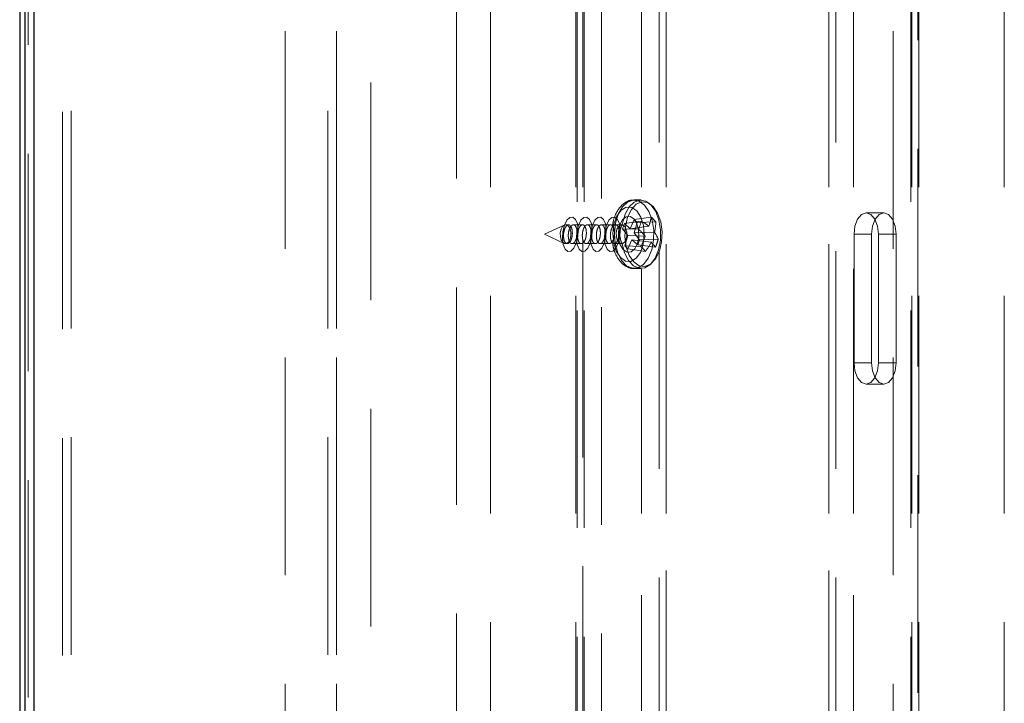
# Model space of a CAD drawing. Header units: millimetres. Extents: x 8 to 290, y 2 to 202.
# Tile 9 of 189: x 29.84 to 35.59, y 94.82 to 98.81. Entities that reach past the tile are written whole.
import ezdxf

# ---------------------------------------------------------------- set-up
doc = ezdxf.new("R2010")
doc.units = ezdxf.units.MM
doc.linetypes.add('HIDDEN', pattern=[1.905, 1.27, -0.635])

msp = doc.modelspace()

# ---------------------------------------------------------------- linework, layer by layer
at = {"color": 7, "linetype": 'Continuous', "lineweight": 25}
for p, q in [((29.84172, 116.57895), (29.84172, 66.87895)), ((29.87422, 66.94645), (29.87422, 116.51145)), ((29.92422, 116.49645), (29.92422, 66.96145))]:
    msp.add_line(p, q, dxfattribs=at)
at = {"color": 7, "linetype": 'HIDDEN', "lineweight": 18}
for p, q in [((30.09172, 68.4239), (30.09172, 116.42895)), ((30.14172, 68.42895), (30.14172, 116.42895)), ((31.64172, 68.42895), (31.64172, 116.42895)), ((31.69172, 68.42895), (31.69172, 116.42895)), ((29.89172, 68.17895), (29.89172, 116.27895)), ((30.14172, 68.42895), (30.14172, 116.27895)), ((31.64172, 68.42895), (31.64172, 116.27895)), ((31.39172, 113.97895), (31.39172, 69.22895)), ((31.69172, 113.97895), (31.69172, 69.22895)), ((31.89172, 113.67895), (31.89172, 69.77895)), ((30.14172, 68.42895), (30.14172, 113.52895)), ((31.64172, 68.42895), (31.64172, 113.52895)), ((32.39172, 110.57895), (32.39172, 72.87895)), ((32.59172, 110.52895), (32.59172, 72.92895)), ((33.08997, 110.52895), (33.08997, 72.92895)), ((33.13093, 110.52895), (33.13093, 97.57339)), ((33.47337, 110.52895), (33.47337, 72.92895)), ((33.61672, 110.52895), (33.61672, 72.92895)), ((34.56672, 110.52895), (34.56672, 72.92895)), ((34.71007, 110.52895), (34.71007, 72.92895)), ((35.05251, 110.52895), (35.05251, 72.92895)), ((35.09347, 110.52895), (35.09347, 85.90037)), ((35.59172, 110.52895), (35.59172, 72.92895)), ((33.13768, 72.97895), (33.13768, 110.47895)), ((33.24007, 72.9977), (33.24007, 110.4602)), ((35.04576, 72.97895), (35.04576, 110.47895)), ((35.08672, 73.92166), (35.08672, 110.47895)), ((33.47311, 73.22248), (33.47311, 110.23542)), ((34.71032, 73.22248), (34.71032, 110.23542)), ((33.57551, 73.32487), (33.57551, 110.13303)), ((34.60793, 73.32487), (34.60793, 110.13303)), ((33.61646, 73.36583), (33.61646, 110.09207)), ((34.56697, 73.36583), (34.56697, 110.09207)), ((33.09672, 72.97895), (33.09672, 109.54381)), ((34.94337, 91.75356), (34.94337, 102.78909)), ((33.47013, 97.75395), (33.43046, 97.75395)), ((33.40761, 97.58603), (33.43043, 97.63984)), ((33.52983, 97.6542), (33.43043, 97.63984)), ((33.43043, 97.63984), (33.44755, 97.62156)), ((34.88813, 97.67895), (34.78574, 97.67895)), ((33.02195, 97.60713), (32.90621, 97.55395)), ((33.04691, 97.60895), (33.02999, 97.60895)), ((33.12883, 97.60895), (33.07498, 97.60895)), ((33.21074, 97.60895), (33.1569, 97.60895)), ((33.29266, 97.60895), (33.23881, 97.60895)), ((33.35674, 97.60895), (33.32073, 97.60895)), ((33.36277, 97.58603), (33.37325, 97.61587)), ((33.45553, 97.58323), (33.36277, 97.58603)), ((33.39363, 97.54624), (33.36277, 97.58603)), ((33.47194, 97.62994), (33.37325, 97.61587)), ((33.37325, 97.61587), (33.40761, 97.58603)), ((33.51573, 97.60097), (33.40761, 97.58603)), ((33.44755, 97.62156), (33.43044, 97.56166)), ((33.55662, 97.6256), (33.44755, 97.62156)), ((32.90621, 97.55395), (33.02195, 97.50077)), ((33.13093, 97.52149), (33.13093, 91.74829)), ((33.37651, 97.48634), (33.39363, 97.54624)), ((33.49524, 97.54265), (33.39363, 97.54624)), ((33.41646, 97.52187), (33.39363, 97.46806)), ((33.52869, 97.50693), (33.41646, 97.52187)), ((33.45081, 97.49202), (33.41646, 97.52187)), ((33.54918, 97.56525), (33.43044, 97.56166)), ((33.43044, 97.56166), (33.4613, 97.52187)), ((33.4613, 97.52187), (33.45081, 97.49202)), ((33.57054, 97.52467), (33.4613, 97.52187)), ((34.71404, 97.55395), (34.81643, 97.55395)), ((34.71404, 97.55395), (34.71404, 96.80395)), ((34.81643, 97.55395), (34.81643, 96.80395)), ((34.85743, 97.55395), (34.95983, 97.55395)), ((34.85743, 96.80395), (34.85743, 97.55395)), ((34.95983, 96.80395), (34.95983, 97.55395)), ((33.02999, 97.49895), (33.03966, 97.49895)), ((33.06768, 97.49895), (33.12157, 97.49895)), ((33.1496, 97.49895), (33.20349, 97.49895)), ((33.23152, 97.49895), (33.2854, 97.49895)), ((33.31343, 97.49895), (33.35674, 97.49895)), ((33.46945, 97.4823), (33.37651, 97.48634)), ((33.39363, 97.46806), (33.37651, 97.48634)), ((33.49624, 97.4537), (33.39363, 97.46806)), ((33.55413, 97.47796), (33.45081, 97.49202)), ((33.43046, 97.35395), (33.47013, 97.35395)), ((34.71404, 96.80395), (34.81643, 96.80395)), ((34.85743, 96.80395), (34.95983, 96.80395)), ((34.78574, 96.67895), (34.88813, 96.67895))]:
    msp.add_line(p, q, dxfattribs=at)
at = {"color": 7, "linetype": 'HIDDEN', "lineweight": 18, "flags": 128}
for points in [[(33.49037, 97.72451), (33.45888, 97.74772), (33.42485, 97.75371), (33.39133, 97.74195), (33.36128, 97.71349), (33.33739, 97.67085), (33.32176, 97.61782), (33.31579, 97.55912), (33.32001, 97.49996), (33.33404, 97.4456), (33.35664, 97.40086), (33.38581, 97.36973), (33.41894, 97.35496), (33.45309, 97.35788), (33.48523, 97.37822), (33.51251, 97.41417), (33.5325, 97.46254), (33.54342, 97.51904), (33.5443, 97.57863), (33.53507, 97.63604), (33.51655, 97.68615), (33.49037, 97.72451)], [(33.53004, 97.72451), (33.49855, 97.74772), (33.46452, 97.75371), (33.431, 97.74195), (33.40095, 97.71349), (33.37706, 97.67085), (33.36143, 97.61782), (33.36025, 97.6114)], [(33.44562, 97.6904), (33.41597, 97.71075), (33.38411, 97.71218), (33.35388, 97.69454), (33.32895, 97.65993), (33.3123, 97.61254), (33.30596, 97.55809), (33.31068, 97.50313), (33.32589, 97.45431), (33.34977, 97.4175), (33.37943, 97.39715), (33.41129, 97.39571), (33.44151, 97.41336), (33.46645, 97.44797), (33.4831, 97.49536), (33.48944, 97.54981), (33.48472, 97.60477), (33.4695, 97.65359), (33.44562, 97.6904)], [(33.35998, 97.49809), (33.37371, 97.4456), (33.39631, 97.40086), (33.42548, 97.36973), (33.45861, 97.35496), (33.49276, 97.35788), (33.5249, 97.37822), (33.55218, 97.41417), (33.57217, 97.46254), (33.58309, 97.51904), (33.58397, 97.57863), (33.57474, 97.63604), (33.55622, 97.68615), (33.53004, 97.72451), (33.53004, 97.72451)], [(33.54128, 97.71573), (33.50983, 97.73842), (33.47589, 97.74306), (33.44279, 97.72919), (33.41377, 97.69816), (33.39167, 97.65302), (33.37865, 97.59818), (33.37599, 97.53901), (33.38395, 97.4813), (33.40175, 97.4307), (33.42764, 97.39217), (33.45909, 97.36948), (33.49303, 97.36484), (33.52613, 97.37871), (33.55515, 97.40974), (33.57725, 97.45488), (33.59027, 97.50972), (33.59293, 97.56889), (33.58497, 97.6266), (33.56718, 97.67719), (33.54128, 97.71573)], [(33.09178, 97.50173), (33.07751, 97.47256), (33.06017, 97.45579), (33.0424, 97.45396), (33.02689, 97.46735), (33.01601, 97.49393), (33.01143, 97.52964), (33.01382, 97.56906), (33.02284, 97.60617), (33.0371, 97.63534), (33.05444, 97.65211), (33.07222, 97.65394), (33.08772, 97.64055), (33.0986, 97.61397), (33.10319, 97.57825), (33.10079, 97.53884), (33.09178, 97.50173)], [(33.17369, 97.50173), (33.15943, 97.47256), (33.14209, 97.45579), (33.12431, 97.45396), (33.10881, 97.46735), (33.09793, 97.49393), (33.09334, 97.52964), (33.09574, 97.56906), (33.10475, 97.60617), (33.11902, 97.63534), (33.13636, 97.65211), (33.15413, 97.65394), (33.16964, 97.64055), (33.18051, 97.61397), (33.1851, 97.57825), (33.18271, 97.53884), (33.17369, 97.50173)], [(33.25561, 97.50173), (33.24134, 97.47256), (33.224, 97.45579), (33.20623, 97.45396), (33.19072, 97.46735), (33.17985, 97.49393), (33.17526, 97.52964), (33.17765, 97.56906), (33.18667, 97.60617), (33.20093, 97.63534), (33.21827, 97.65211), (33.23605, 97.65394), (33.25155, 97.64055), (33.26243, 97.61397), (33.26702, 97.57825), (33.26462, 97.53884), (33.25561, 97.50173)], [(33.33752, 97.50173), (33.32326, 97.47256), (33.30592, 97.45579), (33.28814, 97.45396), (33.27264, 97.46735), (33.26176, 97.49393), (33.25717, 97.52964), (33.25957, 97.56906), (33.26858, 97.60617), (33.28285, 97.63534), (33.30019, 97.65211), (33.31796, 97.65394), (33.33347, 97.64055), (33.34435, 97.61397), (33.34893, 97.57825), (33.34654, 97.53884), (33.33752, 97.50173)], [(33.42915, 97.64349), (33.4071, 97.65766), (33.38362, 97.65604), (33.36228, 97.63888), (33.34634, 97.60878), (33.33821, 97.57034), (33.33914, 97.52941), (33.34899, 97.49221), (33.36625, 97.4644), (33.3883, 97.45024), (33.41178, 97.45186), (33.43311, 97.46902), (33.44906, 97.49911), (33.45719, 97.53756), (33.45626, 97.57849), (33.44641, 97.61569), (33.42915, 97.64349)], [(34.85743, 97.55395), (34.85198, 97.60178), (34.83643, 97.64234), (34.81317, 97.66943), (34.78574, 97.67895), (34.7583, 97.66943), (34.73504, 97.64234), (34.7195, 97.60178), (34.71404, 97.55395)], [(34.95983, 97.55395), (34.95437, 97.60178), (34.93883, 97.64234), (34.91557, 97.66943), (34.88813, 97.67895), (34.86069, 97.66943), (34.83743, 97.64234), (34.82189, 97.60178), (34.81643, 97.55395)], [(33.04646, 97.60085), (33.03492, 97.60827), (33.02262, 97.60743), (33.01144, 97.59844), (33.00309, 97.58267), (32.99883, 97.56254), (32.99932, 97.54109), (33.00447, 97.52161), (33.01352, 97.50705), (33.02506, 97.49962), (33.03736, 97.50047), (33.04854, 97.50946), (33.05689, 97.52523), (33.06115, 97.54536), (33.06066, 97.56681), (33.05551, 97.58629), (33.04646, 97.60085)], [(33.37322, 97.60085), (33.36167, 97.60827), (33.34937, 97.60743), (33.33819, 97.59844), (33.32984, 97.58267), (33.32558, 97.56254), (33.32607, 97.54109), (33.33122, 97.52161), (33.34027, 97.50705), (33.35182, 97.49962), (33.36411, 97.50047), (33.37529, 97.50946), (33.38364, 97.52523), (33.3879, 97.54536), (33.38741, 97.56681), (33.38226, 97.58629), (33.37322, 97.60085)], [(34.71404, 96.80395), (34.7195, 96.75611), (34.73504, 96.71556), (34.7583, 96.68846), (34.78574, 96.67895), (34.81317, 96.68846), (34.83643, 96.71556), (34.85198, 96.75611), (34.85743, 96.80395)], [(34.81643, 96.80395), (34.82189, 96.75611), (34.83743, 96.71556), (34.86069, 96.68846), (34.88813, 96.67895), (34.91557, 96.68846), (34.93883, 96.71556), (34.95437, 96.75611), (34.95983, 96.80395)]]:
    msp.add_lwpolyline(points, dxfattribs=at)
at = {"color": 7, "linetype": 'HIDDEN', "lineweight": 18}
for centre, radius, start, end in [((33.19086, 97.71552), 0.34447, 340.577057, 349.74664), ((33.32752, 97.43786), 0.29619, 39.333156, 46.919532), ((33.0491, 97.75222), 0.44016, 337.422827, 343.870293), ((33.10051, 97.19615), 0.52523, 41.277011, 47.473905), ((33.25333, 97.25193), 0.43667, 53.065753, 59.959013), ((33.19659, 97.63936), 0.36029, 348.13018, 357.811172), ((33.00595, 97.71608), 0.51912, 333.234681, 340.48282), ((33.36133, 97.44048), 0.22551, 21.920724, 33.592958), ((33.20334, 97.62741), 0.38129, 336.924476, 344.368644), ((33.20976, 97.21222), 0.37467, 40.128521, 46.124167), ((33.14711, 97.70305), 0.42904, 324.465297, 332.798758), ((33.37083, 97.34265), 0.22783, 36.433036, 46.140021)]:
    msp.add_arc(centre, radius, start, end, dxfattribs=at)
for points, knots in [([(33.43244, 97.75221), (33.42759, 97.75274), (33.41012, 97.75466), (33.38103, 97.74219), (33.35001, 97.71725), (33.32522, 97.68), (33.30815, 97.63778), (33.30401, 97.60673), (33.30229, 97.59386)], [0, 0, 0, 0, 0.0713872, 0.25695787, 0.44168844, 0.63970865, 0.85074548, 1, 1, 1, 1]), ([(33.06911, 97.55862), (33.06898, 97.56473), (33.06871, 97.57695), (33.06467, 97.59253), (33.05844, 97.60386), (33.05042, 97.60954), (33.0416, 97.60881), (33.03301, 97.60178), (33.02563, 97.58937), (33.02025, 97.5731), (33.01742, 97.55481), (33.01742, 97.53642), (33.02031, 97.51987), (33.02584, 97.50703), (33.03344, 97.49947), (33.04223, 97.49816), (33.05112, 97.50328), (33.05908, 97.51415), (33.06513, 97.52939), (33.06839, 97.54503), (33.06891, 97.55487), (33.06911, 97.55862)], [0, 0, 0, 0, 0.0536295, 0.1072996, 0.1615458, 0.2161559, 0.2707422, 0.3248892, 0.3783582, 0.4312346, 0.4839016, 0.536841, 0.5903902, 0.6445923, 0.6991964, 0.75379, 0.8079886, 0.8615946, 0.9146636, 0.9674633, 1, 1, 1, 1]), ([(33.09691, 97.55607), (33.09631, 97.54991), (33.09512, 97.5376), (33.08995, 97.52088), (33.08296, 97.5079), (33.07467, 97.49999), (33.06599, 97.49801), (33.05781, 97.50229), (33.05107, 97.51249), (33.0466, 97.5275), (33.04496, 97.54556), (33.04636, 97.56449), (33.05058, 97.58209), (33.0571, 97.59645), (33.0652, 97.60607), (33.07398, 97.60994), (33.08251, 97.60759), (33.08981, 97.59916), (33.09496, 97.5855), (33.09723, 97.57024), (33.097, 97.56002), (33.09691, 97.55607)], [0, 0, 0, 0, 0.0531053, 0.1061566, 0.1588417, 0.2116326, 0.2649423, 0.3189265, 0.3734294, 0.4280754, 0.4824485, 0.5362713, 0.5895089, 0.6423638, 0.6951821, 0.7483174, 0.802002, 0.8562578, 0.9108709, 0.9654511, 1, 1, 1, 1]), ([(33.15103, 97.55862), (33.15089, 97.56473), (33.15062, 97.57695), (33.14659, 97.59253), (33.14036, 97.60386), (33.13234, 97.60953), (33.12351, 97.60882), (33.11496, 97.60175), (33.10751, 97.58963), (33.10433, 97.57867), (33.10278, 97.57332)], [0, 0, 0, 0, 0.1249276, 0.2499497, 0.3763142, 0.5035261, 0.6306824, 0.7568156, 0.8813692, 1, 1, 1, 1]), ([(33.17883, 97.55607), (33.17823, 97.54991), (33.17703, 97.5376), (33.17186, 97.52088), (33.16487, 97.5079), (33.15659, 97.49999), (33.14791, 97.49801), (33.13972, 97.50229), (33.13298, 97.51249), (33.12851, 97.5275), (33.12688, 97.54556), (33.12827, 97.56449), (33.13249, 97.58209), (33.13902, 97.59645), (33.14711, 97.60607), (33.1559, 97.60994), (33.16442, 97.60759), (33.17173, 97.59916), (33.17688, 97.5855), (33.17914, 97.57024), (33.17892, 97.56002), (33.17883, 97.55607)], [0, 0, 0, 0, 0.05310534, 0.10615659, 0.15884171, 0.21163259, 0.26494225, 0.3189265, 0.37342942, 0.42807538, 0.48244846, 0.53627135, 0.58950891, 0.64236384, 0.69518213, 0.7483174, 0.80200201, 0.85625783, 0.91087088, 0.9654511, 1, 1, 1, 1]), ([(33.23294, 97.55862), (33.23281, 97.56473), (33.23254, 97.57695), (33.2285, 97.59253), (33.22227, 97.60386), (33.21425, 97.60953), (33.20542, 97.60882), (33.19687, 97.60175), (33.18943, 97.58963), (33.18625, 97.57867), (33.18469, 97.57332)], [0, 0, 0, 0, 0.1249276, 0.2499497, 0.3763142, 0.5035261, 0.6306824, 0.7568156, 0.8813692, 1, 1, 1, 1]), ([(33.26074, 97.55607), (33.26015, 97.54991), (33.25895, 97.5376), (33.25378, 97.52088), (33.24679, 97.5079), (33.2385, 97.49999), (33.22982, 97.49801), (33.22164, 97.50229), (33.2149, 97.51249), (33.21043, 97.5275), (33.20879, 97.54556), (33.21019, 97.56449), (33.21441, 97.58209), (33.22093, 97.59645), (33.22903, 97.60607), (33.23781, 97.60994), (33.24634, 97.60759), (33.25364, 97.59916), (33.2588, 97.5855), (33.26106, 97.57024), (33.26083, 97.56002), (33.26074, 97.55607)], [0, 0, 0, 0, 0.0531053, 0.1061566, 0.1588417, 0.2116326, 0.2649423, 0.3189265, 0.3734294, 0.4280754, 0.4824485, 0.5362713, 0.5895089, 0.6423638, 0.6951821, 0.7483174, 0.802002, 0.8562578, 0.9108709, 0.9654511, 1, 1, 1, 1]), ([(33.31486, 97.55862), (33.31472, 97.56473), (33.31445, 97.57695), (33.31042, 97.59253), (33.30419, 97.60386), (33.29617, 97.60953), (33.28734, 97.60882), (33.27879, 97.60175), (33.27134, 97.58963), (33.26816, 97.57867), (33.26661, 97.57332)], [0, 0, 0, 0, 0.1249276, 0.2499497, 0.3763142, 0.5035261, 0.6306824, 0.7568156, 0.8813692, 1, 1, 1, 1]), ([(33.34266, 97.55607), (33.34206, 97.54991), (33.34087, 97.5376), (33.33569, 97.52088), (33.32871, 97.5079), (33.32042, 97.49999), (33.31174, 97.49801), (33.30355, 97.50229), (33.29681, 97.51249), (33.29234, 97.5275), (33.29071, 97.54556), (33.2921, 97.56449), (33.29632, 97.58209), (33.30285, 97.59645), (33.31094, 97.60607), (33.31973, 97.60994), (33.32825, 97.60759), (33.33556, 97.59916), (33.34071, 97.5855), (33.34297, 97.57024), (33.34275, 97.56002), (33.34266, 97.55607)], [0, 0, 0, 0, 0.05310534, 0.10615659, 0.15884171, 0.21163259, 0.26494225, 0.3189265, 0.37342942, 0.42807538, 0.48244846, 0.53627135, 0.58950891, 0.64236384, 0.69518213, 0.7483174, 0.80200201, 0.85625783, 0.91087088, 0.9654511, 1, 1, 1, 1]), ([(33.35649, 97.4988), (33.35981, 97.49786), (33.36495, 97.49641), (33.36056, 97.49932), (33.35494, 97.50866), (33.34967, 97.52351), (33.34638, 97.54304), (33.34635, 97.56522), (33.3499, 97.5855), (33.35546, 97.60033), (33.36099, 97.60894), (33.36404, 97.61125), (33.36122, 97.60902), (33.35803, 97.60938), (33.35683, 97.60951)], [0, 0, 0, 0, 0.1399862, 0.2171358, 0.2920019, 0.3685733, 0.4528072, 0.5433287, 0.6355953, 0.7137212, 0.7853635, 0.8630977, 0.9485264, 1, 1, 1, 1]), ([(33.09981, 97.53686), (33.09981, 97.53685), (33.09981, 97.53076), (33.10245, 97.51998), (33.1077, 97.507), (33.11538, 97.49947), (33.12414, 97.49816), (33.13304, 97.50328), (33.14099, 97.51415), (33.14705, 97.52939), (33.15031, 97.54503), (33.15083, 97.55487), (33.15103, 97.55862)], [0, 0, 0, 0, 0.0002086, 0.115802, 0.2328046, 0.3506748, 0.4685224, 0.5855174, 0.7012333, 0.8157898, 0.9297651, 1, 1, 1, 1]), ([(33.18173, 97.53686), (33.18173, 97.53685), (33.18173, 97.53076), (33.18436, 97.51998), (33.18961, 97.507), (33.19729, 97.49947), (33.20606, 97.49816), (33.21496, 97.50328), (33.22291, 97.51415), (33.22896, 97.52939), (33.23222, 97.54503), (33.23274, 97.55487), (33.23294, 97.55862)], [0, 0, 0, 0, 0.0002086, 0.115802, 0.2328046, 0.3506748, 0.4685224, 0.5855174, 0.7012333, 0.8157898, 0.9297651, 1, 1, 1, 1]), ([(33.26364, 97.53686), (33.26364, 97.53685), (33.26364, 97.53076), (33.26628, 97.51998), (33.27153, 97.507), (33.27921, 97.49947), (33.28797, 97.49816), (33.29687, 97.50328), (33.30482, 97.51415), (33.31088, 97.52939), (33.31414, 97.54503), (33.31466, 97.55487), (33.31486, 97.55862)], [0, 0, 0, 0, 0.0002086, 0.115802, 0.2328046, 0.3506748, 0.4685224, 0.5855174, 0.7012333, 0.8157898, 0.9297651, 1, 1, 1, 1]), ([(33.30399, 97.50316), (33.30598, 97.49107), (33.31105, 97.46041), (33.33045, 97.41779), (33.35896, 97.38074), (33.39359, 97.35999), (33.41934, 97.35143), (33.43159, 97.35411), (33.43196, 97.35419)], [0, 0, 0, 0, 0.1486367, 0.3770118, 0.6115718, 0.8070186, 0.9941083, 1, 1, 1, 1])]:
    msp.add_open_spline(points, degree=3, knots=knots, dxfattribs=at)

doc.saveas('drawing.dxf')
